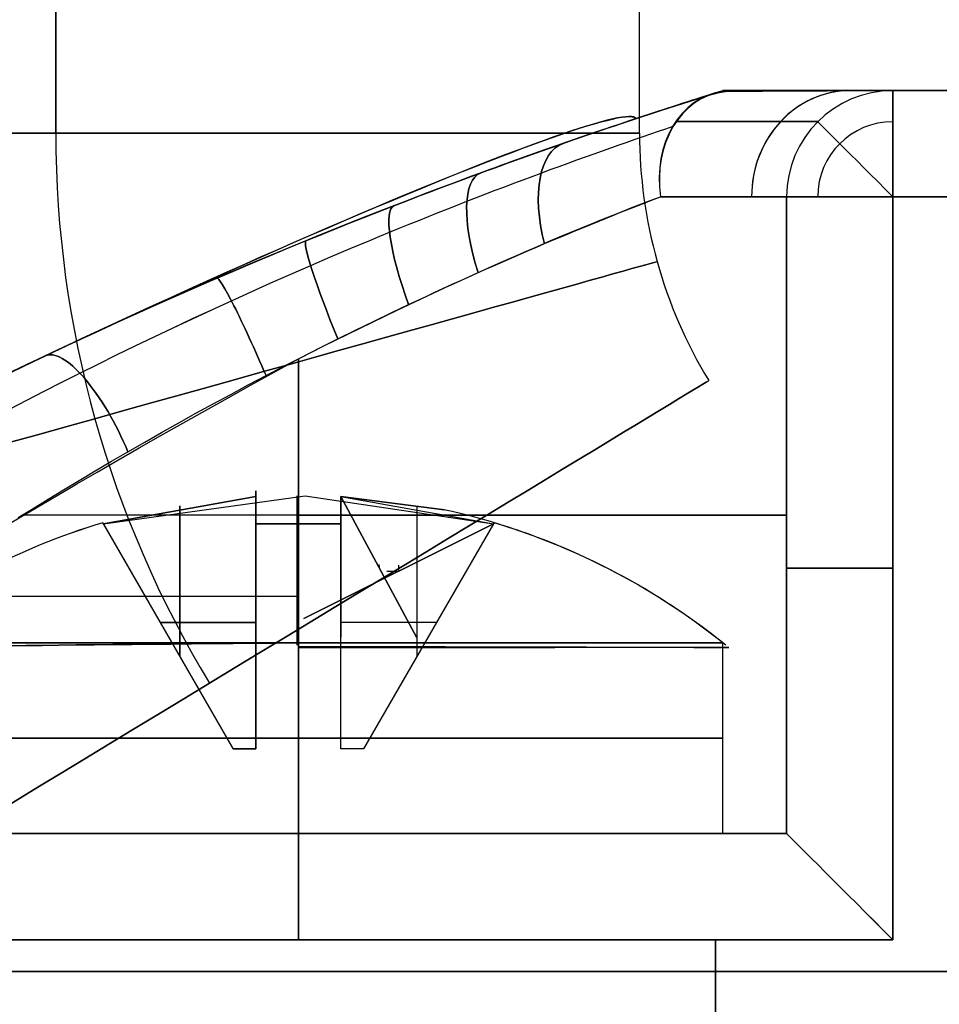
# Model space of a CAD drawing. Extents: x -32 to 144, y -30 to 75.
# Tile 45 of 47: x 131.29 to 135.62, y 33.7 to 38.33. Entities that reach past the tile are written whole.
import ezdxf

# ---------------------------------------------------------------- set-up
doc = ezdxf.new("R2010")
doc.units = 0
doc.layers.add('DEFAULT', color=7, linetype='CONTINUOUS')

msp = doc.modelspace()

# ---------------------------------------------------------------- linework, layer by layer
at = {"layer": 'DEFAULT'}
for p, q in [((131.457, 37.8, -2.75), (131.457, 73, -2.75)), ((131.457, 73, 2.75), (131.457, 37.8, 2.75)), ((134.207, 37.8), (134.207, 73)), ((134.2523, 37.8885, 6.8525), (134.5991, 37.9997, 7.122)), ((134.5999, 37.9968, 7.122), (134.4351, 37.9472, 6.993)), ((134.5991, 37.9997, -7.122), (134.5523, 37.985, -7.0922)), ((134.5609, 37.9859, -7.0977), (134.5999, 37.9968, -7.122)), ((134.6575, 38), (138.7479, 38)), ((135.4, 38, 11), (138.7479, 38, 11)), ((138.7479, 38, -11), (135.4, 38, -11)), ((135.4, 38, -11), (135.4, 38, -9)), ((135.4, 38, 9), (135.4, 38, 11)), ((134.4351, 37.9472, 6.993), (134.2634, 37.8921, 6.8608)), ((134.3934, 37.9344, -6.9771), (134.4365, 37.9481, -7.0102)), ((134.4588, 37.9554, -7.027), (134.4136, 37.9409, -6.9929)), ((134.4365, 37.9481, -7.0102), (134.4789, 37.9613, -7.0415)), ((134.5053, 37.9702, -7.0603), (134.4588, 37.9554, -7.027)), ((134.4789, 37.9613, -7.0415), (134.5205, 37.974, -7.0707)), ((134.5523, 37.985, -7.0922), (134.5053, 37.9702, -7.0603)), ((134.5205, 37.974, -7.0707), (134.5609, 37.9859, -7.0977)), ((134.1826, 37.8654, -6.8062), (134.3934, 37.9344, -6.9771)), ((134.4136, 37.9409, -6.9929), (134.2008, 37.8715, -6.8206)), ((134.0737, 37.829, 6.7244), (134.1639, 37.8592, 6.7875)), ((134.1753, 37.863, 6.7958), (134.0854, 37.8329, 6.7325)), ((134.0946, 37.836, -6.7406), (134.1389, 37.8509, -6.7729)), ((134.1578, 37.8572, -6.7872), (134.1143, 37.8426, -6.7548)), ((134.1389, 37.8509, -6.7729), (134.1826, 37.8654, -6.8062)), ((134.2008, 37.8715, -6.8206), (134.1578, 37.8572, -6.7872)), ((134.1639, 37.8592, 6.7875), (134.2523, 37.8885, 6.8525)), ((134.2634, 37.8921, 6.8608), (134.1753, 37.863, 6.7958)), ((133.9586, 37.7898, -6.649), (134.0045, 37.8055, -6.6786)), ((134.0259, 37.8128, -6.6929), (133.9809, 37.7974, -6.6632)), ((133.9821, 37.7978, 6.6638), (134.0737, 37.829, 6.7244)), ((134.0854, 37.8329, 6.7325), (133.9941, 37.802, 6.6716)), ((134.0045, 37.8055, -6.6786), (134.0498, 37.8209, -6.7091)), ((134.0703, 37.8278, -6.7234), (134.0259, 37.8128, -6.6929)), ((134.0498, 37.8209, -6.7091), (134.0946, 37.836, -6.7406)), ((134.1143, 37.8426, -6.7548), (134.0703, 37.8278, -6.7234)), ((134.26, 37.7961, -7.2223), (134.296, 37.8084, -7.2575)), ((134.26, 37.796, 7.2223), (134.2959, 37.8083, 7.2575)), ((134.2959, 37.8083, 7.2575), (134.3313, 37.8204, 7.2935)), ((134.296, 37.8084, -7.2575), (134.3314, 37.8204, -7.2936)), ((134.3313, 37.8204, 7.2935), (134.366, 37.8321, 7.3304)), ((134.3314, 37.8204, -7.2936), (134.3661, 37.8322, -7.3304)), ((133.8174, 37.7409, -6.5651), (133.865, 37.7575, -6.5922)), ((133.8417, 37.7494, 6.5788), (133.889, 37.7658, 6.6063)), ((133.8894, 37.7659, -6.6065), (133.8423, 37.7496, -6.5791)), ((133.9012, 37.77, 6.6136), (133.8543, 37.7538, 6.586)), ((133.865, 37.7575, -6.5922), (133.9122, 37.7739, -6.6202)), ((133.889, 37.7658, 6.6063), (133.9821, 37.7978, 6.6638)), ((133.9354, 37.7818, -6.6345), (133.8894, 37.7659, -6.6065)), ((133.9941, 37.802, 6.6716), (133.9012, 37.77, 6.6136)), ((133.9122, 37.7739, -6.6202), (133.9586, 37.7898, -6.649)), ((133.9809, 37.7974, -6.6632), (133.9354, 37.7818, -6.6345)), ((134.1104, 37.7441, 7.09), (134.1486, 37.7575, 7.1218)), ((134.1105, 37.7442, -7.09), (134.1487, 37.7576, -7.1218)), ((134.1486, 37.7575, 7.1218), (134.1863, 37.7706, 7.1544)), ((134.1487, 37.7576, -7.1218), (134.1864, 37.7707, -7.1545)), ((134.1863, 37.7706, 7.1544), (134.2234, 37.7835, 7.1879)), ((134.1864, 37.7707, -7.1545), (134.2235, 37.7835, -7.188)), ((134.2234, 37.7835, 7.1879), (134.26, 37.796, 7.2223)), ((134.2235, 37.7835, -7.188), (134.26, 37.7961, -7.2223)), ((133.6981, 37.6988, 6.5023), (133.7463, 37.7159, 6.5268)), ((133.747, 37.7161, -6.5272), (133.6988, 37.699, -6.5026)), ((133.7588, 37.7203, 6.5334), (133.7103, 37.7031, 6.5084)), ((133.7216, 37.7071, -6.5141), (133.7696, 37.7241, -6.5391)), ((133.7463, 37.7159, 6.5268), (133.7941, 37.7327, 6.5523)), ((133.7948, 37.733, -6.5527), (133.747, 37.7161, -6.5272)), ((133.8068, 37.7372, 6.5593), (133.7588, 37.7203, 6.5334)), ((133.7696, 37.7241, -6.5391), (133.8174, 37.7409, -6.5651)), ((133.7941, 37.7327, 6.5523), (133.8417, 37.7494, 6.5788)), ((133.8423, 37.7496, -6.5791), (133.7948, 37.733, -6.5527)), ((133.8543, 37.7538, 6.586), (133.8068, 37.7372, 6.5593)), ((133.9925, 37.7024, 6.9996), (134.0323, 37.7166, 7.0289)), ((133.9926, 37.7024, -6.9996), (134.0324, 37.7166, -7.0289)), ((134.0323, 37.7166, 7.0289), (134.0716, 37.7305, 7.059)), ((134.0324, 37.7166, -7.0289), (134.0717, 37.7305, -7.059)), ((134.0716, 37.7305, 7.059), (134.1104, 37.7441, 7.09)), ((134.0717, 37.7305, -7.059), (134.1105, 37.7442, -7.09)), ((133.5513, 37.646, 6.4344), (133.6006, 37.6639, 6.4561)), ((133.6011, 37.6641, -6.4563), (133.5518, 37.6462, -6.4346)), ((133.612, 37.668, 6.4613), (133.5622, 37.65, 6.4391)), ((133.5759, 37.6549, -6.4451), (133.6249, 37.6726, -6.4672)), ((133.6006, 37.6639, 6.4561), (133.6495, 37.6814, 6.4787)), ((133.6501, 37.6817, -6.479), (133.6011, 37.6641, -6.4563)), ((133.6614, 37.6857, 6.4844), (133.612, 37.668, 6.4613)), ((133.6249, 37.6726, -6.4672), (133.6735, 37.69, -6.4902)), ((133.6495, 37.6814, 6.4787), (133.6981, 37.6988, 6.5023)), ((133.6988, 37.699, -6.5026), (133.6501, 37.6817, -6.479)), ((133.7103, 37.7031, 6.5084), (133.6614, 37.6857, 6.4844)), ((133.6735, 37.69, -6.4902), (133.7216, 37.7071, -6.5141)), ((133.8701, 37.6583, 6.9168), (133.9114, 37.6733, 6.9435)), ((133.8702, 37.6583, -6.9168), (133.9115, 37.6733, -6.9435)), ((133.9114, 37.6733, 6.9435), (133.9522, 37.688, 6.9711)), ((133.9115, 37.6733, -6.9435), (133.9523, 37.688, -6.9711)), ((133.9522, 37.688, 6.9711), (133.9925, 37.7024, 6.9996)), ((133.9523, 37.688, -6.9711), (133.9926, 37.7024, -6.9996)), ((133.4246, 37.5996, -6.3836), (133.4757, 37.6185, -6.4032)), ((133.4515, 37.6096, 6.3939), (133.5016, 37.6279, 6.4137)), ((133.502, 37.6281, -6.4138), (133.4519, 37.6097, -6.394)), ((133.512, 37.6317, 6.4179), (133.4615, 37.6133, 6.3977)), ((133.4757, 37.6185, -6.4032), (133.5262, 37.6369, -6.4238)), ((133.5016, 37.6279, 6.4137), (133.5513, 37.646, 6.4344)), ((133.5518, 37.6462, -6.4346), (133.502, 37.6281, -6.4138)), ((133.5622, 37.65, 6.4391), (133.512, 37.6317, 6.4179)), ((133.5262, 37.6369, -6.4238), (133.5759, 37.6549, -6.4451)), ((133.7436, 37.6118, -6.8416), (133.7862, 37.6276, -6.8658)), ((133.7436, 37.6118, 6.8416), (133.7862, 37.6276, 6.8658)), ((133.7862, 37.6276, -6.8658), (133.8284, 37.6431, -6.8908)), ((133.7862, 37.6276, 6.8658), (133.8284, 37.6431, 6.8909)), ((133.8284, 37.6431, -6.8908), (133.8702, 37.6583, -6.9168)), ((133.8284, 37.6431, 6.8909), (133.8701, 37.6583, 6.9168)), ((133.3, 37.5533, 6.3403), (133.3507, 37.5722, 6.3572)), ((133.3511, 37.5724, -6.3573), (133.3003, 37.5534, -6.3405)), ((133.3599, 37.5757, 6.3603), (133.3088, 37.5566, 6.3432)), ((133.3214, 37.5613, -6.3473), (133.3731, 37.5806, -6.3649)), ((133.3507, 37.5722, 6.3572), (133.4013, 37.591, 6.375)), ((133.4016, 37.5912, -6.3752), (133.3511, 37.5724, -6.3573)), ((133.4108, 37.5946, 6.3785), (133.3599, 37.5757, 6.3603)), ((133.3731, 37.5806, -6.3649), (133.4246, 37.5996, -6.3836)), ((133.4013, 37.591, 6.375), (133.4515, 37.6096, 6.3939)), ((133.4519, 37.6097, -6.394), (133.4016, 37.5912, -6.3752)), ((133.4615, 37.6133, 6.3977), (133.4108, 37.5946, 6.3785)), ((133.6153, 37.5638, -6.7752), (133.6585, 37.5801, -6.7965)), ((133.6153, 37.5638, 6.7752), (133.6585, 37.5801, 6.7965)), ((133.6585, 37.5801, -6.7965), (133.7013, 37.5961, -6.8186)), ((133.6585, 37.5801, 6.7965), (133.7013, 37.5961, 6.8187)), ((133.7013, 37.5961, -6.8186), (133.7436, 37.6118, -6.8416)), ((133.7013, 37.5961, 6.8187), (133.7436, 37.6118, 6.8416)), ((133.1978, 37.5146, 6.3095), (133.249, 37.5341, 6.3244)), ((133.2494, 37.5342, -6.3245), (133.1981, 37.5148, -6.3096)), ((133.2576, 37.5373, 6.327), (133.2062, 37.5178, 6.3118)), ((133.2177, 37.5222, -6.3152), (133.2696, 37.5418, -6.3307)), ((133.249, 37.5341, 6.3244), (133.3, 37.5533, 6.3403)), ((133.3003, 37.5534, -6.3405), (133.2494, 37.5342, -6.3245)), ((133.3088, 37.5566, 6.3432), (133.2576, 37.5373, 6.327)), ((133.2696, 37.5418, -6.3307), (133.3214, 37.5613, -6.3473)), ((133.4833, 37.5134, -6.7161), (133.5276, 37.5305, -6.735)), ((133.4833, 37.5134, 6.7162), (133.5276, 37.5304, 6.735)), ((133.5276, 37.5305, -6.735), (133.5717, 37.5472, -6.7546)), ((133.5276, 37.5304, 6.735), (133.5717, 37.5472, 6.7547)), ((133.5717, 37.5472, -6.7546), (133.6153, 37.5638, -6.7752)), ((133.5717, 37.5472, 6.7547), (133.6153, 37.5638, 6.7752)), ((133.1029, 37.4783, 6.2844), (132.999, 37.438, 6.2609)), ((133.0094, 37.4421, -6.2631), (133.1134, 37.4824, -6.2871)), ((133.0947, 37.4751, 6.2825), (133.1464, 37.495, 6.2955)), ((133.1467, 37.4951, -6.2956), (133.095, 37.4752, -6.2825)), ((133.1546, 37.4982, 6.2977), (133.1029, 37.4783, 6.2844)), ((133.1134, 37.4824, -6.2871), (133.1656, 37.5024, -6.3006)), ((133.1464, 37.495, 6.2955), (133.1978, 37.5146, 6.3095)), ((133.1981, 37.5148, -6.3096), (133.1467, 37.4951, -6.2956)), ((133.2062, 37.5178, 6.3118), (133.1546, 37.4982, 6.2977)), ((133.1656, 37.5024, -6.3006), (133.2177, 37.5222, -6.3152)), ((133.3486, 37.461, -6.665), (133.3937, 37.4787, -6.6811)), ((133.3486, 37.461, 6.665), (133.3937, 37.4787, 6.6812)), ((133.3937, 37.4787, -6.6811), (133.4386, 37.4962, -6.6982)), ((133.3937, 37.4787, 6.6812), (133.4386, 37.4961, 6.6982)), ((133.4386, 37.4962, -6.6982), (133.4833, 37.5134, -6.7161)), ((133.4386, 37.4961, 6.6982), (133.4833, 37.5134, 6.7162)), ((134.2442, 37.4761, 7.3917), (134.2753, 37.4882, 7.4241)), ((134.2753, 37.4882, 7.4241), (134.3059, 37.5, 7.4573)), ((134.9, 34.5, -9), (134.9, 37.5, -9)), ((134.9, 37.5, 11), (134.9, 34.5, 11)), ((134.9, 37.5, 9), (134.9, 37.5, 11)), ((134.9, 37.5, -11), (134.9, 37.5, -9)), ((134.9, 34.5, 9), (134.9, 37.5, 9)), ((134.9, 34.5, -11), (134.9, 37.5, -11)), ((134.9, 34.5, 10), (134.9, 37.5, 10)), ((134.9, 34.5, -10), (134.9, 37.5, -10)), ((135.4, 37.5, 11.5), (138.7479, 37.5, 11.5)), ((135.4, 34, 11.5), (135.4, 37.5, 11.5)), ((135.4, 37.5, -11.5), (135.4, 34, -11.5)), ((138.7479, 37.5, -11.5), (135.4, 37.5, -11.5)), ((132.991, 37.4349, -6.2593), (132.8866, 37.3938, -6.2398)), ((132.8869, 37.3939, 6.2398), (132.991, 37.4349, 6.2592)), ((132.999, 37.438, 6.2609), (132.8945, 37.3969, 6.2411)), ((132.9049, 37.401, -6.2429), (133.0094, 37.4421, -6.2631)), ((133.095, 37.4752, -6.2825), (132.991, 37.4349, -6.2593)), ((132.991, 37.4349, 6.2592), (133.0947, 37.4751, 6.2825)), ((133.258, 37.4252, -6.6354), (133.3034, 37.4432, -6.6497)), ((133.258, 37.4252, 6.6354), (133.3034, 37.4432, 6.6498)), ((133.3034, 37.4432, -6.6497), (133.3486, 37.461, -6.665)), ((133.3034, 37.4432, 6.6498), (133.3486, 37.461, 6.665)), ((134.1147, 37.4251, 7.2691), (134.1478, 37.4383, 7.2987)), ((134.1478, 37.4383, 7.2987), (134.1804, 37.4512, 7.3289)), ((134.1804, 37.4512, 7.3289), (134.2125, 37.4638, 7.3599)), ((134.2125, 37.4638, 7.3599), (134.2442, 37.4761, 7.3917)), ((132.8866, 37.3938, -6.2398), (132.7821, 37.3521, -6.2242)), ((132.7824, 37.3522, 6.2243), (132.8869, 37.3939, 6.2398)), ((132.8945, 37.3969, 6.2411), (132.7894, 37.355, 6.2251)), ((132.7998, 37.3592, -6.2265), (132.9049, 37.401, -6.2429)), ((133.1212, 37.3702, -6.5978), (133.1669, 37.3887, -6.6094)), ((133.1212, 37.3702, 6.5978), (133.1669, 37.3887, 6.6095)), ((133.1669, 37.3887, -6.6094), (133.2125, 37.4071, -6.622)), ((133.1669, 37.3887, 6.6095), (133.2125, 37.407, 6.622)), ((133.2125, 37.4071, -6.622), (133.258, 37.4252, -6.6354)), ((133.2125, 37.407, 6.622), (133.258, 37.4252, 6.6354)), ((134.0126, 37.3841, 7.1848), (134.0471, 37.398, 7.2122)), ((134.0471, 37.398, 7.2122), (134.0811, 37.4117, 7.2403)), ((134.0811, 37.4117, 7.2403), (134.1147, 37.4251, 7.2691)), ((132.7821, 37.3521, -6.2242), (132.6775, 37.3098, -6.2125)), ((132.6776, 37.3098, 6.2125), (132.7824, 37.3522, 6.2243)), ((132.7894, 37.355, 6.2251), (132.6838, 37.3124, 6.2131)), ((132.6941, 37.3166, -6.2141), (132.7998, 37.3592, -6.2265)), ((133.0294, 37.3328, -6.5771), (133.0753, 37.3516, -6.587)), ((133.0294, 37.3327, 6.5771), (133.0753, 37.3516, 6.587)), ((133.0753, 37.3516, -6.587), (133.1212, 37.3702, -6.5978)), ((133.0753, 37.3516, 6.587), (133.1212, 37.3702, 6.5978)), ((133.8703, 37.3256, 7.0826), (133.9065, 37.3406, 7.107)), ((133.9065, 37.3406, 7.107), (133.9423, 37.3554, 7.1322)), ((133.9423, 37.3554, 7.1322), (133.9776, 37.3699, 7.1582)), ((133.9776, 37.3699, 7.1582), (134.0126, 37.3841, 7.1848)), ((132.5726, 37.2668, 6.2046), (132.6776, 37.3098, 6.2125)), ((132.6775, 37.3098, -6.2125), (132.573, 37.267, -6.2046)), ((132.6838, 37.3124, 6.2131), (132.5777, 37.269, 6.2049)), ((132.5878, 37.2731, -6.2055), (132.641, 37.295, -6.2093)), ((132.641, 37.295, -6.2093), (132.6941, 37.3166, -6.2141)), ((132.8445, 37.2558, -6.5461), (132.9372, 37.2946, -6.5599)), ((132.8445, 37.2557, 6.5462), (132.9372, 37.2946, 6.5599)), ((132.9372, 37.2946, -6.5599), (132.9833, 37.3138, -6.5681)), ((132.9372, 37.2946, 6.5599), (132.9833, 37.3137, 6.5681)), ((132.9833, 37.3138, -6.5681), (133.0294, 37.3328, -6.5771)), ((132.9833, 37.3137, 6.5681), (133.0294, 37.3327, 6.5771)), ((133.7592, 37.279, 7.0135), (133.7966, 37.2948, 7.0358)), ((133.7966, 37.2948, 7.0358), (133.8337, 37.3103, 7.0588)), ((133.8337, 37.3103, 7.0588), (133.8703, 37.3256, 7.0826)), ((132.4678, 37.2234, 6.2005), (132.5726, 37.2668, 6.2046)), ((132.573, 37.267, -6.2046), (132.4683, 37.2236, -6.2006)), ((132.5777, 37.269, 6.2049), (132.4716, 37.2249, 6.2006)), ((132.4813, 37.229, -6.2009), (132.5878, 37.2731, -6.2055)), ((132.7514, 37.2163, -6.5358), (132.8445, 37.2558, -6.5461)), ((132.7514, 37.2162, 6.5358), (132.8445, 37.2557, 6.5462)), ((133.6445, 37.2298, 6.9509), (133.6832, 37.2465, 6.971)), ((133.6832, 37.2465, 6.971), (133.7214, 37.2629, 6.9919)), ((133.7214, 37.2629, 6.9919), (133.7592, 37.279, 7.0135)), ((132.3632, 37.1793, 6.2003), (132.4678, 37.2234, 6.2005)), ((132.4683, 37.2236, -6.2006), (132.3636, 37.1795, -6.2003)), ((132.4716, 37.2249, 6.2006), (132.3656, 37.1804, 6.2002)), ((132.3748, 37.1843, -6.2001), (132.4813, 37.229, -6.2009)), ((132.6579, 37.176, -6.5289), (132.7514, 37.2163, -6.5358)), ((132.6579, 37.176, 6.529), (132.7514, 37.2162, 6.5358)), ((133.566, 37.1955, 6.9127), (133.6054, 37.2128, 6.9314)), ((133.6054, 37.2128, 6.9314), (133.6445, 37.2298, 6.9509)), ((132.2586, 37.1348, 6.2037), (132.3632, 37.1793, 6.2003)), ((132.3636, 37.1795, -6.2003), (132.2589, 37.1349, -6.2037)), ((132.3656, 37.1804, 6.2002), (132.26, 37.1354, 6.2036)), ((132.2688, 37.1392, -6.2032), (132.3748, 37.1843, -6.2001)), ((132.5641, 37.1352, -6.5255), (132.6579, 37.176, -6.5289)), ((132.5641, 37.1352, 6.5255), (132.6579, 37.176, 6.529)), ((133.4461, 37.1424, 6.8613), (133.4863, 37.1603, 6.8776)), ((133.4863, 37.1603, 6.8776), (133.5263, 37.1781, 6.8948)), ((133.5263, 37.1781, 6.8948), (133.566, 37.1955, 6.9127)), ((132.1542, 37.0898, 6.2109), (132.2586, 37.1348, 6.2037)), ((132.2589, 37.1349, -6.2037), (132.1545, 37.0899, -6.2108)), ((132.26, 37.1354, 6.2036), (132.1551, 37.0902, 6.2107)), ((132.164, 37.094, -6.21), (132.2688, 37.1392, -6.2032)), ((132.4703, 37.0938, -6.5256), (132.5641, 37.1352, -6.5255)), ((132.4703, 37.0938, 6.5256), (132.5641, 37.1352, 6.5255)), ((133.3651, 37.1059, 6.831), (133.4056, 37.1242, 6.8457)), ((133.4056, 37.1242, 6.8457), (133.4461, 37.1424, 6.8613)), ((132.0506, 37.0445, 6.2217), (132.1542, 37.0898, 6.2109)), ((132.1545, 37.0899, -6.2108), (132.0508, 37.0446, -6.2216)), ((132.1551, 37.0902, 6.2107), (132.0509, 37.0446, 6.2216)), ((132.0599, 37.0486, -6.2205), (132.164, 37.094, -6.21)), ((132.3769, 37.052, -6.529), (132.4703, 37.0938, -6.5256)), ((132.3769, 37.052, 6.5291), (132.4703, 37.0938, 6.5256)), ((133.2427, 37.0499, 6.7916), (133.2836, 37.0687, 6.8039)), ((133.2836, 37.0687, 6.8039), (133.3244, 37.0874, 6.8171)), ((133.3244, 37.0874, 6.8171), (133.3651, 37.1059, 6.831)), ((132.0509, 37.0446, 6.2216), (131.9472, 36.9987, 6.2361)), ((131.9477, 36.9989, 6.2361), (132.0506, 37.0445, 6.2217)), ((132.0508, 37.0446, -6.2216), (131.9479, 36.999, -6.2361)), ((131.9564, 37.0028, -6.2347), (132.0599, 37.0486, -6.2205)), ((132.2842, 37.0101, -6.5359), (132.3769, 37.052, -6.529)), ((132.2842, 37.0101, 6.5359), (132.3769, 37.052, 6.5291)), ((133.1192, 36.9922, 6.7594), (133.2017, 37.0308, 6.7801)), ((133.2017, 37.0308, 6.7801), (133.2427, 37.0499, 6.7916)), ((131.9472, 36.9987, 6.2361), (131.8443, 36.9526, 6.2544)), ((131.8455, 36.9531, 6.2542), (131.9477, 36.9989, 6.2361)), ((131.9479, 36.999, -6.2361), (131.8457, 36.9533, -6.2542)), ((131.8536, 36.9568, -6.2526), (131.9564, 37.0028, -6.2347)), ((132.101, 36.9257, -6.5596), (132.1923, 36.968, -6.5461)), ((132.101, 36.9256, 6.5596), (132.1923, 36.968, 6.5461)), ((132.1923, 36.968, -6.5461), (132.2842, 37.0101, -6.5359)), ((132.1923, 36.968, 6.5461), (132.2842, 37.0101, 6.5359)), ((133.0364, 36.9528, 6.7418), (133.1192, 36.9922, 6.7594)), ((131.8443, 36.9526, 6.2544), (131.7421, 36.9063, 6.2764)), ((131.7442, 36.9072, 6.276), (131.8455, 36.9531, 6.2542)), ((131.8457, 36.9533, -6.2542), (131.7444, 36.9073, -6.2759)), ((131.7511, 36.9104, -6.2743), (131.8536, 36.9568, -6.2526)), ((132.0105, 36.8831, -6.5763), (132.101, 36.9257, -6.5596)), ((132.0105, 36.8831, 6.5764), (132.101, 36.9256, 6.5596)), ((132.953, 36.9126, 6.7272), (133.0364, 36.9528, 6.7418)), ((131.7421, 36.9063, 6.2764), (131.6407, 36.8597, 6.3021)), ((131.6436, 36.861, 6.3013), (131.7442, 36.9072, 6.276)), ((131.7444, 36.9073, -6.2759), (131.6439, 36.8611, -6.3013)), ((131.6489, 36.8635, -6.2999), (131.7511, 36.9104, -6.2743)), ((131.9207, 36.8404, -6.5964), (132.0105, 36.8831, -6.5763)), ((131.9207, 36.8404, 6.5964), (132.0105, 36.8831, 6.5764)), ((132.8692, 36.8717, 6.7158), (132.953, 36.9126, 6.7272)), ((131.6407, 36.8597, 6.3021), (131.5403, 36.813, 6.3314)), ((131.5439, 36.8147, 6.3303), (131.6436, 36.861, 6.3013)), ((131.6439, 36.8611, -6.3013), (131.5442, 36.8148, -6.3303)), ((131.5475, 36.8164, -6.3292), (131.6489, 36.8635, -6.2999)), ((131.8318, 36.7977, -6.6196), (131.9207, 36.8404, -6.5964)), ((131.8318, 36.7976, 6.6196), (131.9207, 36.8404, 6.5964)), ((132.7004, 36.7877, 6.7022), (132.785, 36.8301, 6.7075)), ((132.785, 36.8301, 6.7075), (132.8692, 36.8717, 6.7158)), ((131.5403, 36.813, 6.3314), (131.4407, 36.7662, 6.3644)), ((131.4451, 36.7683, 6.3629), (131.5439, 36.8147, 6.3303)), ((131.5442, 36.8148, -6.3303), (131.4453, 36.7684, -6.3629)), ((131.4474, 36.7694, -6.3621), (131.5475, 36.8164, -6.3292)), ((131.7437, 36.7548, -6.646), (131.8318, 36.7977, -6.6196)), ((131.7437, 36.7548, 6.6461), (131.8318, 36.7976, 6.6196)), ((132.6157, 36.7446, 6.7001), (132.7004, 36.7877, 6.7022)), ((131.4407, 36.7662, 6.3644), (131.3425, 36.7195, 6.4009)), ((131.3475, 36.7219, 6.399), (131.4451, 36.7683, 6.3629)), ((131.4453, 36.7684, -6.3629), (131.3479, 36.7221, -6.3989)), ((131.3487, 36.7225, -6.3985), (131.4474, 36.7694, -6.3621)), ((131.6566, 36.7119, -6.6757), (131.7437, 36.7548, -6.646)), ((131.6566, 36.7119, 6.6757), (131.7437, 36.7548, 6.6461)), ((132.5313, 36.7012, 6.701), (132.6157, 36.7446, 6.7001)), ((132.6, 36.7366, -6.7), (132.6, 34.5, -6.7)), ((132.6, 34.5, 6.7), (132.6, 36.7366, 6.7)), ((131.3425, 36.7195, 6.4009), (131.2459, 36.673, 6.4408)), ((131.2514, 36.6757, 6.4385), (131.3475, 36.7219, 6.399)), ((131.2517, 36.6758, -6.4383), (131.3487, 36.7225, -6.3985)), ((131.3479, 36.7221, -6.3989), (131.2519, 36.676, -6.4382)), ((131.5705, 36.669, -6.7085), (131.6566, 36.7119, -6.6757)), ((131.5705, 36.669, 6.7085), (131.6566, 36.7119, 6.6757)), ((132.4474, 36.6575, 6.7051), (132.5313, 36.7012, 6.701)), ((131.4858, 36.6263, -6.7443), (131.5705, 36.669, -6.7085)), ((131.4858, 36.6263, 6.7444), (131.5705, 36.669, 6.7085)), ((132.3641, 36.6135, 6.7121), (132.4474, 36.6575, 6.7051)), ((131.4027, 36.584, -6.783), (131.4858, 36.6263, -6.7443)), ((131.4027, 36.584, 6.783), (131.4858, 36.6263, 6.7444)), ((132.2813, 36.5692, 6.7222), (132.3641, 36.6135, 6.7121)), ((131.3213, 36.5421, -6.8246), (131.4027, 36.584, -6.783)), ((131.3214, 36.542, 6.8246), (131.4027, 36.584, 6.783)), ((132.199, 36.5246, 6.7352), (132.2813, 36.5692, 6.7222)), ((131.2416, 36.5006, -6.869), (131.3213, 36.5421, -6.8246)), ((131.2417, 36.5005, 6.869), (131.3214, 36.542, 6.8246)), ((132.1172, 36.4798, 6.7512), (132.199, 36.5246, 6.7352)), ((132.0361, 36.4348, 6.7701), (132.1172, 36.4798, 6.7512)), ((131.9557, 36.3897, 6.7921), (132.0361, 36.4348, 6.7701)), ((131.8759, 36.3444, 6.8169), (131.9557, 36.3897, 6.7921)), ((131.7969, 36.299, 6.8448), (131.8759, 36.3444, 6.8169)), ((131.719, 36.2537, 6.8754), (131.7969, 36.299, 6.8448)), ((131.6424, 36.2087, 6.9087), (131.719, 36.2537, 6.8754)), ((131.5672, 36.164, 6.9448), (131.6424, 36.2087, 6.9087)), ((131.4934, 36.1197, 6.9835), (131.5672, 36.164, 6.9448)), ((131.4209, 36.0757, 7.0251), (131.4934, 36.1197, 6.9835)), ((131.6815, 35.9588, -9.2), (132.6313, 36.0905, -9.2442)), ((131.6815, 35.9588, -8.8), (132.4, 36.0875, -8.8)), ((132.4, 36.0875, 9.2), (131.6815, 35.9588, 9.2)), ((131.6815, 35.9588, 8.8), (132.4, 36.0875, 8.8)), ((132.4, 34.9117, -9.8012), (132.4, 36.1141, -9.8012)), ((132.4, 36.1141, -9.8012), (132.4, 36.1141, -8.5988)), ((132.4, 36.1141, -8.5988), (132.4, 34.9117, -8.5988)), ((132.4, 34.9117, -9.2), (132.4, 36.1141, -9.2)), ((132.4, 36.0875, -8.8), (132.4, 34.9, -8.8)), ((132.4, 36.0875, 8.8), (132.4, 35.9588, 8.0815)), ((132.4, 34.9, 8.8), (132.4, 36.0875, 8.8)), ((132.4, 34.9, 9.2), (132.4, 36.0875, 9.2)), ((132.6313, 36.0905, -9.2442), (133.5185, 35.9588, -9.2)), ((132.8, 36.0875, -8.8), (133.5185, 35.9588, -8.8)), ((132.8, 34.9, -8.8), (132.8, 36.0875, -8.8)), ((132.8, 36.0875, 9.2), (133.1568, 35.4259, 9.2)), ((133.1568, 35.4259, 9.2), (132.8, 36.0875, 9.2)), ((133.1568, 35.4259, 8.8), (132.8, 36.0875, 8.8)), ((132.8, 36.0875, 8.8), (133.1568, 35.4259, 8.8)), ((132.8, 36.0875, 8.8), (133.2889, 36.025, 9)), ((133.2889, 36.025, 9), (132.8, 36.0875, 9.2)), ((132.8, 36.0875, 9.2), (132.8, 35.9588, 9.9185)), ((132.8, 35.4259, 9), (132.8, 36.0875, 8.8)), ((132.8, 36.0875, 9.2), (132.8, 35.4259, 9)), ((131.3498, 36.0321, 7.0694), (131.4209, 36.0757, 7.0251)), ((132.0408, 35.3366, -8.8), (132.0408, 36.0445, -8.8)), ((132.0408, 36.0445, 8.8), (132.0408, 35.3366, 8.8)), ((132.4, 35.3366, 9.5592), (132.4, 36.0444, 9.5592)), ((132.8, 36.0606, 8.5408), (132.8, 35.6924, 8.5408)), ((132.8, 35.6924, 9.4592), (132.8, 36.0606, 9.4592)), ((132.8, 35.3366, -8.4408), (132.8, 36.0444, -8.4408)), ((133.1592, 35.3366, -8.8), (133.1592, 36.0445, -8.8)), ((131.28, 35.9889, 7.1165), (131.3498, 36.0321, 7.0694)), ((134.9, 36, 11), (134.9, 36, 9)), ((134.9, 36, -11), (134.9, 36, -9)), ((132.2928, 34.9, -9), (131.6783, 35.9644, -9)), ((132.2928, 34.9, 9), (131.6783, 35.9644, 9)), ((131.6815, 35.9588, -9.2), (131.6815, 35.9588, -8.8)), ((132.2928, 34.9, -8.8), (131.6815, 35.9588, -8.8)), ((132.2928, 34.9, -9.2), (131.6815, 35.9588, -9.2)), ((131.6815, 35.9588, 9.2), (131.6815, 35.9588, 8.8)), ((131.6815, 35.9588, 9.2), (132.2928, 34.9, 9.2)), ((131.6815, 35.9588, 8.8), (132.2928, 34.9, 8.8)), ((132.8, 35.9588, -8.0815), (132.4, 35.9588, -8.0815)), ((132.8, 35.9588, 9.9185), (132.4, 35.9588, 9.9185)), ((132.4, 35.9588, 8.0815), (132.8, 35.9588, 8.0815)), ((132.4, 35.9588, 9.9185), (132.4, 34.9, 9.3072)), ((133.5185, 35.9588, -9.2), (132.6257, 35.5129, -9.2)), ((132.6257, 35.5129, -9.2), (133.5185, 35.9588, -9.2)), ((132.8, 34.9, -8.6928), (132.8, 35.9588, -8.0815)), ((132.8, 35.9588, 8.0815), (132.8, 35.4259, 9)), ((132.8, 35.4259, 9), (132.8, 35.9588, 9.9185)), ((133.5185, 35.9588, -8.8), (132.9072, 34.9, -8.8)), ((133.5185, 35.9588, -9.2), (133.5217, 35.9644, -9)), ((133.5217, 35.9644, -9), (133.5185, 35.9588, -8.8)), ((132.9784, 35.7567, 9.2), (132.9784, 35.7677, 9.2)), ((132.9784, 35.7677, 8.8), (132.9784, 35.7567, 8.8)), ((133.0721, 35.7647, -9.2), (133.0721, 35.7359, -9.2)), ((132.8, 35.7567, 8.4299), (132.8, 35.7567, 8.9)), ((132.8, 35.7567, 9.1), (132.8, 35.7567, 9.5701)), ((132.9842, 35.7567, 9.2), (132.9784, 35.7567, 9.2)), ((132.9784, 35.7567, 8.8), (132.9842, 35.7567, 8.8)), ((133.0165, 35.7359, -9.2), (133.0721, 35.7359, -9.2)), ((132.4, 35.4937, -8.8), (131.95, 35.4937, -8.8)), ((131.95, 35.4937, 8.8), (132.4, 35.4937, 8.8)), ((132.4, 35.5129, -9.8012), (132.4, 35.5129, -8.5988)), ((132.4, 35.4937, 9.65), (132.4, 35.4937, 9.2)), ((133.25, 35.4937, -8.8), (132.8, 35.4937, -8.8)), ((132.8, 35.4937, -8.8), (132.8, 35.4937, -8.35)), ((131.9856, 35.4322, -9.2), (131.9856, 35.4322, -8.8)), ((131.9856, 35.4322, 8.8), (131.9856, 35.4322, 9.2)), ((132.6, 35.3757, -11.0275), (132.6, 35.398, -11)), ((132.6, 35.398, -7), (132.6, 35.3817, -6.9798)), ((132.6, 34.5, -11), (132.6, 35.398, -11)), ((132.6, 35.398, -7), (132.6, 34.5, -7)), ((132.6, 35.3757, 6.9725), (132.6, 35.398, 7)), ((132.6, 35.398, 11), (132.6, 35.3817, 11.0202)), ((132.6, 34.5, 7), (132.6, 35.398, 7)), ((132.6, 35.398, 11), (132.6, 34.5, 11)), ((134.6, 34.5, -9), (134.6, 35.398, -9)), ((134.6, 34.5, 9), (134.6, 35.398, 9)), ((132.4, 34.9, -8.8), (132.2928, 34.9, -8.8)), ((132.2928, 34.9, -8.8), (132.2928, 34.9, -9.2)), ((132.2928, 34.9, 8.8), (132.4, 34.9, 8.8)), ((132.2928, 34.9, 9.2), (132.2928, 34.9, 8.8)), ((132.4, 34.9117, -8.5988), (132.4, 34.9117, -9.8012)), ((132.4, 34.9, 9.3072), (132.4, 34.9, 9.2)), ((132.9072, 34.9, -8.8), (132.8, 34.9, -8.8)), ((132.8, 34.9, -8.8), (132.8, 34.9, -8.6928)), ((134.9, 34.5, 11), (130.3, 34.5, 11)), ((130.3, 34.5, -11), (134.9, 34.5, -11)), ((130.3048, 34.5, -8.85), (131.359, 34.5, -8.85)), ((130.3049, 34.5, 8.85), (131.359, 34.5, 8.85)), ((132.6, 34.5, 11), (132.6, 34.5, 10.25)), ((132.6, 34.5, 7.75), (132.6, 34.5, 6.7)), ((132.6, 34.5, -11), (132.6, 34.5, -10.25)), ((132.6, 34.5, -7.75), (132.6, 34.5, -6.7)), ((133.8411, 34.5, 8.85), (134.8951, 34.5, 8.85)), ((133.8411, 34.5, -8.85), (134.8952, 34.5, -8.85)), ((134.9, 34.5, 11), (134.9, 34.5, 9)), ((134.9, 34.5, -9), (134.9, 34.5, -11)), ((129.8, 34, 11.5), (135.4, 34, 11.5)), ((135.4, 34, -11.5), (129.8, 34, -11.5)), ((134.5644, 30.2, 11.5), (134.5644, 34, 11.5)), ((134.5644, 34, -11.5), (134.5644, 30.2, -11.5)), ((139.9667, 33.85, 11.5), (128.1, 33.85, 11.5)), ((128.1, 33.85, -11.5), (139.9667, 33.85, -11.5))]:
    msp.add_line(p, q, dxfattribs=at)
at = {"layer": 'DEFAULT', "extrusion": (0.572504, 0.198111, 0.795608)}
msp.add_arc((-8.5962, -106.6982, 90.2528), 0.4929, 351.3743, 76.6274, dxfattribs=at)
at = {"layer": 'DEFAULT', "extrusion": (-0.572994, -0.197659, 0.795367)}
msp.add_arc((8.461, 106.669, -90.2999), 0.493, 171.425, 256.6651, dxfattribs=at)
at = {"layer": 'DEFAULT', "extrusion": (0.568237, 0.202034, 0.797678)}
msp.add_arc((-9.7861, -106.9509, 89.8423), 0.5013, 351.8615, 75.3679, dxfattribs=at)
at = {"layer": 'DEFAULT', "extrusion": (-0.56892, -0.201408, 0.797349)}
msp.add_arc((9.5969, 106.9124, -89.9081), 0.5013, 171.9255, 255.4278, dxfattribs=at)
at = {"layer": 'DEFAULT', "extrusion": (-0.208812, 0.977956, -8.94028e-16)}
msp.add_arc((-584.7884, 0, 9.0503), 445.2786, 359.083548, 0.916452, dxfattribs=at)
at = {"layer": 'DEFAULT', "extrusion": (-0.299428, 0.954119, -4.96159e-16)}
msp.add_arc((-582.8543, 0, -4.0465), 443.1098, 359.079062, 0.920938, dxfattribs=at)
at = {"layer": 'DEFAULT'}
for centre, radius, start, end in [((134.6767, 37.5), 0.5, 92.2052, 105.3181), ((135.4, 37.5, 11), 0.5, 90, 180), ((135.4, 37.5, 9), 0.5, 90, 180), ((135.4, 37.5, -11), 0.5, 90, 180), ((135.4, 37.5, -9), 0.5, 90, 180), ((135.4, 37.5, 10), 0.5, 90, 180), ((135.4, 37.5, -10), 0.5, 90, 180), ((141.8917, 14.6667), 24.4461, 107.49033, 108.36468), ((135.4, 37.5, 11.3536), 0.3536, 90, 180), ((135.4, 37.5, -11.3536), 0.3536, 90, 180), ((136.457, 37.8, 2.75), 5, 180, 211.2218), ((136.457, 37.8, -2.75), 5, 180, 211.2218)]:
    msp.add_arc(centre, radius, start, end, dxfattribs=at)
at = {"layer": 'DEFAULT', "extrusion": (0, 1, 0)}
for centre, radius, start, end in [((-132.9479, -8.9353, 38), 2.4529, 132.3321, 181.5109), ((304.9861, 0, 38), 439.6436, 179.0718, 180.9282), ((-132.6, 9, 37.5), 2.3, 180, 222.1251), ((-135.4, 11, 37.5), 0.5, 360, 90), ((-135.4, -11, 37.5), 0.5, 270, 0), ((-132.6, 9, 36), 2.3, 180, 304.48), ((-132.6, -9, 36), 2.3, 90, 180), ((-135.4, 11, 35.75), 0.5, 0, 90), ((-135.4, -11, 35.75), 0.5, 270, 0), ((-132.6, -9, 35.6183), 2.3, 34.6495, 90), ((-132.6, -9, 35.398), 2, 270, 90), ((-132.6, 9, 35.398), 2, 270, 90), ((-132.6, -9, 35.398), 2, 90, 270), ((-132.6, 9, 35.398), 2, 90, 270), ((-132.6, -9, 34.949), 2, 270, 90), ((-132.6, 9, 34.949), 2, 270, 90), ((-132.6, -9, 34.949), 2, 90, 270), ((-132.6, 9, 34.949), 2, 90, 270), ((-132.6, -9, 34.5), 2.3, 0, 90), ((-132.6, 9, 34.5), 2.3, 180, 360), ((-132.6, -9, 34.5), 2.3, 360, 90), ((-132.6, -9, 34.5), 2, 270, 90), ((-132.6, 9, 34.5), 2, 270, 90), ((-132.6, -9, 34.5), 1.25, 270, 90), ((-132.6, 9, 34.5), 1.25, 270, 90), ((-132.6, -9, 34.5), 2, 90, 270), ((-132.6, -9, 34.5), 2.3, 90, 180), ((-132.6, 9, 34.5), 1.25, 90, 270), ((-132.6, -9, 34.5), 2.3, 90, 180), ((-132.6, -9, 34.5), 1.25, 90, 270), ((-132.6, 9, 34.5), 2, 90, 270)]:
    msp.add_arc(centre, radius, start, end, dxfattribs=at)
at = {"layer": 'DEFAULT', "extrusion": (1.36459e-14, 1, -9.59789e-15)}
msp.add_arc((-132.9479, 8.9353, 38), 2.4529, 178.4891, 227.6679, dxfattribs=at)
at = {"layer": 'DEFAULT', "extrusion": (-0.007312, 0.999972, 0.001411)}
msp.add_arc((-133.2317, 8.8789, 37.0217), 2.4435, 178.3855, 227.7652, dxfattribs=at)
at = {"layer": 'DEFAULT', "extrusion": (-0.007323, 0.999972, -0.001415)}
msp.add_arc((-133.2329, -8.8784, 37.0202), 2.4427, 132.226, 181.6233, dxfattribs=at)
at = {"layer": 'DEFAULT', "extrusion": (-0.095782, 0.995402, 9.53814e-16)}
msp.add_arc((304.1091, 0, 24.9272), 441.7871, 179.076304, 180.923696, dxfattribs=at)
at = {"layer": 'DEFAULT', "extrusion": (0.372204, -1.09498e-13, 0.928151)}
msp.add_arc((37.5, -122.5229, 57.7077), 0.5, 0.0021, 90, dxfattribs=at)
at = {"layer": 'DEFAULT', "extrusion": (-0.372205, -4.73734e-14, 0.928151)}
msp.add_arc((-37.5, 122.5229, -57.7077), 0.5, 179.9991, 270, dxfattribs=at)
at = {"layer": 'DEFAULT', "extrusion": (1, -5.68434e-14, -5.68434e-14)}
msp.add_arc((37.5, 11, 135.4), 0.5, 360, 90, dxfattribs=at)
at = {"layer": 'DEFAULT', "extrusion": (1, 0, 0)}
for centre, radius, start, end in [((37.5, -11, 135.4), 0.5, 270, 0), ((32.9, -9, 132.5945), 3.2, 321.0072, 355.6491), ((32.9, -9, 132.5945), 3.2, 16.7402, 38.9101), ((32.9, 9, 132.5945), 3.2, 321.0072, 343.2598), ((32.9, 9, 132.5945), 3.2, 16.7402, 38.91), ((34, 11, 132.6), 0.5, 0, 90), ((34, -11, 132.6), 0.5, 270, 0)]:
    msp.add_arc(centre, radius, start, end, dxfattribs=at)
at = {"layer": 'DEFAULT', "extrusion": (-0.424716, 0.903373, 0.059442)}
msp.add_arc((-134.6487, 1.3524, -22.7836), 2.9009, 179.8927, 0.0845, dxfattribs=at)
at = {"layer": 'DEFAULT', "extrusion": (-0.424694, 0.903382, -0.059465)}
msp.add_arc((-134.6492, -1.3528, -22.7805), 2.9009, 359.9152, 180.062, dxfattribs=at)
at = {"layer": 'DEFAULT', "extrusion": (-5.55474e-14, 1, 2.6344e-14)}
msp.add_arc((-132.6, 9, 37.8552), 2.4481, 180, 223.4306, dxfattribs=at)
at = {"layer": 'DEFAULT', "extrusion": (7.31236e-14, 1, 3.75617e-14)}
msp.add_arc((-132.6, -9, 37.8552), 2.4481, 136.5761, 180, dxfattribs=at)
at = {"layer": 'DEFAULT', "extrusion": (0.707107, 0.707107, 1.61489e-13)}
msp.add_arc((-69.2258, 11, 122.2588), 0.5, 360, 90, dxfattribs=at)
at = {"layer": 'DEFAULT', "extrusion": (0.707107, 0.707107, -1.61489e-13)}
msp.add_arc((-69.2258, -11, 122.2588), 0.5, 270, 0, dxfattribs=at)
at = {"layer": 'DEFAULT', "extrusion": (7.96476e-29, 1, 7.75138e-15)}
msp.add_arc((-131.457, 0, 37.8), 2.75, 270, 360, dxfattribs=at)
at = {"layer": 'DEFAULT', "extrusion": (-3.12937e-31, 1, -7.75138e-15)}
msp.add_arc((-131.457, 0, 37.8), 2.75, 0, 90, dxfattribs=at)
at = {"layer": 'DEFAULT', "extrusion": (-2.58379e-15, 1, 2.13666e-30)}
msp.add_arc((-131.457, 0, 37.8), 2.75, 90, 180, dxfattribs=at)
at = {"layer": 'DEFAULT', "extrusion": (-2.58379e-15, 1, 2.45308e-30)}
msp.add_arc((-131.457, 0, 37.8), 2.75, 180, 270, dxfattribs=at)
at = {"layer": 'DEFAULT', "extrusion": (-2.27656e-09, 8.14776e-09, 1)}
msp.add_arc((136.457, 37.8, 0), 2.25, 180, 211.2218, dxfattribs=at)
at = {"layer": 'DEFAULT', "extrusion": (0.82704, 0.288224, -0.48263)}
msp.add_arc((-8.8992, 61.2318, 124.7538), 0.5, 279.5478, 360, dxfattribs=at)
at = {"layer": 'DEFAULT', "extrusion": (0.82704, 0.288224, 0.48263)}
msp.add_arc((-8.8992, -61.2318, 124.7538), 0.5, 360, 80.4524, dxfattribs=at)
at = {"layer": 'DEFAULT', "extrusion": (0.879906, 0.323438, -0.34807)}
msp.add_arc((-11.2422, 42.1207, 131.8215), 0.5, 277.2914, 0.0189, dxfattribs=at)
at = {"layer": 'DEFAULT', "extrusion": (0.879906, 0.323438, 0.34807)}
msp.add_arc((-11.2422, -42.1207, 131.8215), 0.5, 359.9811, 82.7172, dxfattribs=at)
at = {"layer": 'DEFAULT', "extrusion": (-0.446964, 0.887491, -0.112172)}
msp.add_arc((-134.9917, -12.2407, -25.9124), 2.5733, 89.1377, 135.2722, dxfattribs=at)
at = {"layer": 'DEFAULT', "extrusion": (-1.19593e-14, 1, 3.41752e-28)}
msp.add_arc((-132.6, -9, 37.5), 2.3, 137.8749, 180, dxfattribs=at)
at = {"layer": 'DEFAULT', "extrusion": (0.911296, 0.35347, -0.211186)}
msp.add_arc((-13.6915, 22.9268, 135.8141), 0.5, 274.6833, 0, dxfattribs=at)
at = {"layer": 'DEFAULT', "extrusion": (0.911296, 0.35347, 0.211186)}
msp.add_arc((-13.6915, -22.9268, 135.8141), 0.5, 0, 85.3171, dxfattribs=at)
at = {"layer": 'DEFAULT', "extrusion": (0.922982, 0.377566, -0.074488)}
msp.add_arc((-16.2018, 4.0041, 136.9636), 0.5, 271.7458, 0.0175, dxfattribs=at)
at = {"layer": 'DEFAULT', "extrusion": (0.922982, 0.377566, 0.074488)}
msp.add_arc((-16.2018, -4.0041, 136.9636), 0.5, 359.9825, 88.2547, dxfattribs=at)
at = {"layer": 'DEFAULT', "extrusion": (-0.269103, 0.963111, -5.41715e-15)}
msp.add_arc((-136.5953, 0, -0.3154), 2.75, 360, 180, dxfattribs=at)
at = {"layer": 'DEFAULT', "extrusion": (-0.269103, 0.963111, 7.60457e-15)}
msp.add_arc((-136.5953, 0, -0.3154), 2.75, 180, 360, dxfattribs=at)
at = {"layer": 'DEFAULT', "extrusion": (0.916637, 0.395046, 0.060953)}
msp.add_arc((-18.743, -14.491, 135.4789), 0.5, 268.4958, 0, dxfattribs=at)
at = {"layer": 'DEFAULT', "extrusion": (0.916637, 0.395046, -0.060953)}
msp.add_arc((-18.743, 14.491, 135.4789), 0.5, 360, 91.5048, dxfattribs=at)
at = {"layer": 'DEFAULT', "extrusion": (-0.482673, 0.874378, -0.049903)}
msp.add_arc((-133.7229, -10.8698, -31.5464), 2.5879, 6.2639, 92.6162, dxfattribs=at)
at = {"layer": 'DEFAULT', "extrusion": (0.85617, 0.406442, 0.319027)}
msp.add_arc((-23.6549, -48.943, 125.4103), 0.5, 261.3885, 0.0001, dxfattribs=at)
at = {"layer": 'DEFAULT', "extrusion": (0.85617, 0.406442, -0.319027)}
msp.add_arc((-23.6549, 48.943, 125.4103), 0.5, 0, 98.6119, dxfattribs=at)
at = {"layer": 'DEFAULT', "extrusion": (-0.518352, 0.855167, -5.51992e-15)}
msp.add_arc((-131.2872, 0, -38.4074), 2.75, 0, 180, dxfattribs=at)
at = {"layer": 'DEFAULT', "extrusion": (-0.518352, 0.855167, 1.93784e-15)}
msp.add_arc((-131.2872, 0, -38.4074), 2.75, 180, 360, dxfattribs=at)
at = {"layer": 'DEFAULT', "extrusion": (1, 2.67458e-12, 4.78923e-13)}
msp.add_arc((32.9, -9, 132.4), 3.1937, 3.5904, 16.7137, dxfattribs=at)
at = {"layer": 'DEFAULT', "extrusion": (1, -2.66079e-12, -5.55567e-13)}
msp.add_arc((32.9, 9, 132.4), 3.1937, 3.5904, 16.7137, dxfattribs=at)
at = {"layer": 'DEFAULT', "extrusion": (1, -1.33729e-12, -2.39461e-13)}
msp.add_arc((32.9, -9, 132.8), 3.1937, 3.5904, 16.7137, dxfattribs=at)
at = {"layer": 'DEFAULT', "extrusion": (1, 3.33628e-12, -6.36966e-13)}
msp.add_arc((32.9, 9, 132.8), 3.1937, 343.2863, 356.4096, dxfattribs=at)
at = {"layer": 'DEFAULT', "extrusion": (-9.18977e-15, 0.001472, 0.999999)}
msp.add_arc((132.6, 32.8867, 9.0484), 3.2, 51.0095, 77.7711, dxfattribs=at)
at = {"layer": 'DEFAULT', "extrusion": (4.30443e-16, 0.001472, 0.999999)}
msp.add_arc((132.6, 32.9132, -8.9516), 3.2, 106.7401, 129.0877, dxfattribs=at)
at = {"layer": 'DEFAULT', "extrusion": (5.02905e-16, 0.001472, 0.999999)}
msp.add_arc((132.6, 32.8867, 9.0484), 3.2, 106.7401, 129.0877, dxfattribs=at)
at = {"layer": 'DEFAULT', "extrusion": (-5.18025e-15, 0.001472, 0.999999)}
msp.add_arc((132.6, 32.9132, -8.9516), 3.2, 51.0095, 73.2612, dxfattribs=at)
at = {"layer": 'DEFAULT', "extrusion": (-0.007176, 0.999949, -0.007167)}
for centre in [(-132.8447, -8.783, 34.4948), (-132.8447, 9.2166, 34.3658)]:
    msp.add_arc(centre, 2.0301, 0.8466, 90.1679, dxfattribs=at)
at = {"layer": 'DEFAULT', "extrusion": (-0.007176, 0.999949, 0.007167)}
for centre in [(-132.8447, -9.2166, 34.3658), (-132.8447, 8.783, 34.4948)]:
    msp.add_arc(centre, 2.0301, 269.8322, 359.1534, dxfattribs=at)
at = {"layer": 'DEFAULT', "extrusion": (0.001399, 0.999998, -0.001391)}
for centre in [(-132.5371, -8.9707, 35.5769), (-132.5371, 9.0293, 35.5518)]:
    msp.add_arc(centre, 2.0405, 90.3714, 179.4327, dxfattribs=at)
at = {"layer": 'DEFAULT', "extrusion": (-7.29744e-05, 1, -8.14569e-05)}
for centre in [(-132.5829, -8.9778, 35.3669), (-132.5829, 9.0222, 35.3655)]:
    msp.add_arc(centre, 2.0469, 180.5406, 269.4486, dxfattribs=at)
at = {"layer": 'DEFAULT', "extrusion": (0.707101, 0.707113, 1.2507e-05)}
msp.add_arc((-71.6166, 10.8689, 119.7834), 0.6354, 11.7734, 97.6978, dxfattribs=at)
at = {"layer": 'DEFAULT', "extrusion": (0.707105, 0.707108, 2.77873e-06)}
msp.add_arc((-71.6158, 10.8699, 119.7838), 0.6355, 11.7808, 97.6904, dxfattribs=at)
at = {"layer": 'DEFAULT', "extrusion": (0.707113, 0.707101, 1.17491e-05)}
msp.add_arc((-71.6145, -10.8718, 119.7843), 0.6354, 262.3021, 348.2266, dxfattribs=at)
at = {"layer": 'DEFAULT', "extrusion": (0.707108, 0.707106, 2.38205e-06)}
msp.add_arc((-71.6154, -10.8705, 119.784), 0.6355, 262.3096, 348.2192, dxfattribs=at)

doc.saveas('drawing.dxf')
